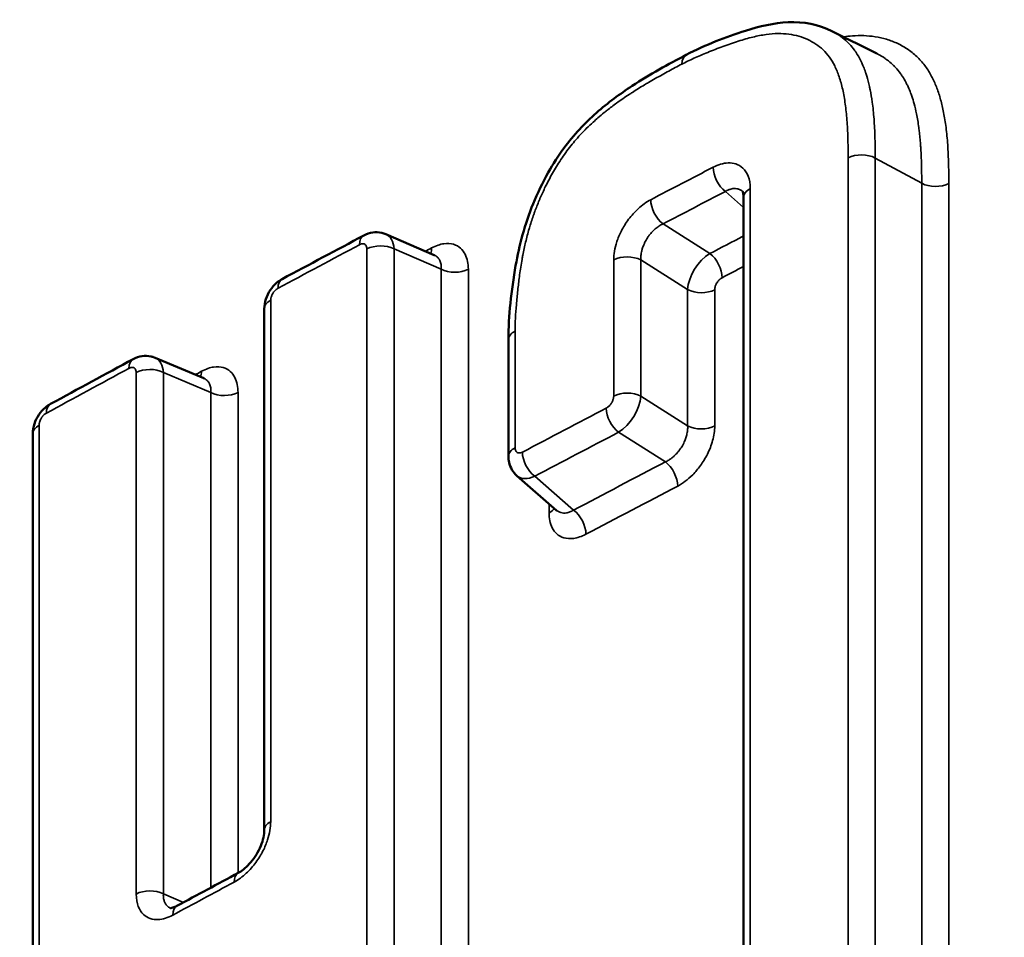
# Model space of a CAD drawing. Header units: millimetres. Extents: x 38 to 2514, y 38 to 1622.
# Tile 21 of 256: x 594.08 to 598.99, y 342.02 to 346.59. Entities that reach past the tile are written whole.
import ezdxf

# ---------------------------------------------------------------- set-up
doc = ezdxf.new("R2010")
doc.units = ezdxf.units.MM
doc.header["$LTSCALE"] = 7.692308
doc.layers.add('Visible (ISO)', color=7, linetype='Continuous', lineweight=50)
doc.layers.add('Visible Narrow (ISO)', color=7, linetype='Continuous', lineweight=35)

msp = doc.modelspace()

# ---------------------------------------------------------------- linework, layer by layer
at = {"layer": 'Visible (ISO)'}
for p, q in [((598.125, 346.5366), (598.125, 346.5366)), ((598.125, 346.5366), (598.3501, 346.424)), ((597.6857, 345.7072), (597.6857, 340.9481)), ((595.9028, 345.5235), (596.1433, 345.4199)), ((595.2964, 345.1517), (595.2964, 342.5523)), ((596.5137, 344.9976), (596.5137, 344.4159)), ((594.7529, 344.9077), (594.9952, 344.8052)), ((594.1425, 344.5292), (594.1425, 338.3637)), ((596.5559, 344.3195), (596.7537, 344.147))]:
    msp.add_line(p, q, dxfattribs=at)
for centre, major_axis, ratio, end_param in [((595.3964, 342.5523), (-0.1, 0), 0.57735, 0.000278), ((594.9085, 342.0869), (-0.0474, 0.088), 0.557083, 0.000281)]:
    msp.add_ellipse(centre, major_axis=major_axis, ratio=ratio, start_param=0, end_param=end_param, dxfattribs=at)
for points, knots in [([(597.3992, 346.4175), (597.4985, 346.4692), (597.5963, 346.5065), (597.7653, 346.5603), (597.837, 346.5774), (597.9844, 346.5837), (598.0598, 346.5692), (598.125, 346.5366)], [0, 0, 0, 0, 0.03920651, 0.03920651, 0.06735583, 0.06735583, 0.09772501, 0.09772501, 0.09772501, 0.09772501]), ([(596.5137, 344.9976), (596.5137, 345.1177), (596.5274, 345.241), (596.5669, 345.4683), (596.595, 345.5735), (596.6584, 345.7284), (596.6834, 345.7807), (596.7355, 345.8735), (596.7618, 345.9147), (596.8385, 346.0188), (596.8944, 346.0776), (597.0095, 346.1791), (597.0696, 346.2232), (597.2191, 346.3215), (597.3096, 346.3708), (597.3992, 346.4175)], [0, 0, 0, 0, 0.0427809, 0.0427809, 0.0767215, 0.0767215, 0.0941456, 0.0941456, 0.1086951, 0.1086951, 0.1330543, 0.1330543, 0.1572755, 0.1572755, 0.1933292, 0.1933292, 0.1933292, 0.1933292]), ([(597.6857, 345.7072), (597.6857, 345.7166), (597.6846, 345.7243), (597.682, 345.734), (597.6807, 345.7363), (597.6799, 345.7376), (597.6798, 345.7377), (597.6798, 345.7377)], [0, 0, 0, 0, 0.00459209, 0.00459209, 0.00888164, 0.00888164, 0.01056612, 0.01056612, 0.01056612, 0.01056612]), ([(595.7922, 345.5171), (595.8062, 345.5245), (595.8214, 345.5297), (595.8517, 345.5341), (595.8671, 345.5336), (595.8889, 345.5287), (595.896, 345.5264), (595.9028, 345.5235)], [0, 0, 0, 0, 0.00483746, 0.00483746, 0.0094125, 0.0094125, 0.01168254, 0.01168254, 0.01168254, 0.01168254]), ([(595.2964, 345.1517), (595.2964, 345.168), (595.2992, 345.1846), (595.3093, 345.216), (595.3168, 345.2312), (595.3353, 345.2589), (595.3466, 345.2716), (595.3675, 345.289), (595.3764, 345.2951), (595.3858, 345.3001)], [0, 0, 0, 0, 0.00501075, 0.00501075, 0.00998856, 0.00998856, 0.01500035, 0.01500035, 0.01825683, 0.01825683, 0.01825683, 0.01825683]), ([(594.6426, 344.9006), (594.6565, 344.9081), (594.6717, 344.9134), (594.7019, 344.9179), (594.7173, 344.9175), (594.7391, 344.9128), (594.7461, 344.9106), (594.7529, 344.9077)], [0, 0, 0, 0, 0.00483681, 0.00483681, 0.00940548, 0.00940548, 0.01166042, 0.01166042, 0.01166042, 0.01166042]), ([(594.1425, 344.5292), (594.1425, 344.5455), (594.1453, 344.5621), (594.1555, 344.5936), (594.1629, 344.6089), (594.1814, 344.6366), (594.1927, 344.6493), (594.2133, 344.6665), (594.2219, 344.6725), (594.231, 344.6774)], [0, 0, 0, 0, 0.00502526, 0.00502526, 0.01001031, 0.01001031, 0.0150178, 0.0150178, 0.01818934, 0.01818934, 0.01818934, 0.01818934]), ([(596.5559, 344.3195), (596.5461, 344.328), (596.5376, 344.3384), (596.5245, 344.3609), (596.5198, 344.3732), (596.5148, 344.3957), (596.5137, 344.4058), (596.5137, 344.4159)], [0, 0, 0, 0, 0.00399882, 0.00399882, 0.00797635, 0.00797635, 0.01107411, 0.01107411, 0.01107411, 0.01107411]), ([(595.1666, 342.3393), (595.1747, 342.3436), (595.1838, 342.3496), (595.2025, 342.3644), (595.2124, 342.3736), (595.2319, 342.3949), (595.2417, 342.4074), (595.2595, 342.4341), (595.2676, 342.4487), (595.2809, 342.4778), (595.2862, 342.4927), (595.2934, 342.52), (595.2955, 342.5329), (595.2963, 342.5468), (595.2964, 342.5496), (595.2964, 342.5523)], [0, 0, 0, 0, 0.00418787, 0.00418787, 0.00858098, 0.00858098, 0.01332678, 0.01332678, 0.01823143, 0.01823143, 0.02316512, 0.02316512, 0.0279635, 0.0279635, 0.0292526, 0.0292526, 0.0292526, 0.0292526]), ([(594.8275, 342.1645), (594.8275, 342.1645), (594.8286, 342.1642), (594.8333, 342.1646), (594.8367, 342.1651), (594.8463, 342.168), (594.8534, 342.1708), (594.8611, 342.1749)], [0.0024893, 0.0024893, 0.0024893, 0.0024893, 0.0061935, 0.0061935, 0.00934325, 0.00934325, 0.01336452, 0.01336452, 0.01336452, 0.01336452])]:
    msp.add_open_spline(points, degree=3, knots=knots, dxfattribs=at)
for points in [[(595.3858, 345.3001), (595.5211, 345.3725), (595.6566, 345.4448), (595.7922, 345.5171)], [(596.1433, 345.4199), (596.1438, 345.4197), (596.1442, 345.4196), (596.1442, 345.4196)], [(594.231, 344.6774), (594.368, 344.7519), (594.5052, 344.8263), (594.6426, 344.9006)], [(594.9951, 344.8052), (594.9958, 344.805), (594.9962, 344.8049), (594.9962, 344.8049)], [(596.7542, 344.1464), (596.7542, 344.1464), (596.754, 344.1466), (596.7537, 344.147)], [(594.8611, 342.1749), (594.9628, 342.2298), (595.0647, 342.2845), (595.1666, 342.3393)]]:
    msp.add_open_spline(points, degree=3, dxfattribs=at)
at = {"layer": 'Visible Narrow (ISO)'}
for p, q in [((598.2066, 341.3403), (598.2066, 345.9046)), ((598.3417, 341.3392), (598.3417, 345.9035)), ((598.5735, 345.7773), (598.3417, 345.9035)), ((598.5735, 341.213), (598.5735, 345.7773)), ((598.7086, 341.2119), (598.7086, 345.7762)), ((597.6857, 345.6561), (597.5947, 345.7368)), ((597.7189, 345.7502), (597.7189, 340.9911)), ((597.5175, 345.4272), (597.284, 345.575)), ((595.8081, 339.2847), (595.8081, 345.4501)), ((595.9433, 339.2848), (595.9433, 345.4503)), ((595.9433, 345.4503), (596.1786, 345.3489)), ((597.0381, 344.7167), (597.0381, 345.3956)), ((597.1732, 344.7162), (597.1732, 345.3952)), ((597.4067, 345.2473), (597.1732, 345.3952)), ((596.1786, 339.1381), (596.1786, 345.3489)), ((596.3137, 339.1383), (596.3137, 345.349)), ((597.4067, 344.5684), (597.4067, 345.2473)), ((597.5418, 344.5679), (597.5418, 345.2468)), ((595.3284, 345.194), (595.3284, 342.5947)), ((596.5463, 345.0402), (596.5463, 344.4586)), ((594.6582, 342.2342), (594.6582, 344.8338)), ((594.7934, 342.235), (594.7934, 344.8345)), ((594.7934, 344.8345), (595.0304, 344.7343)), ((595.0304, 342.2661), (595.0304, 344.7343)), ((595.1655, 342.3387), (595.1655, 344.735)), ((597.1732, 344.7162), (597.4067, 344.5684)), ((594.174, 344.5712), (594.174, 338.4058)), ((597.0624, 344.5363), (597.296, 344.3885)), ((596.6447, 344.317), (596.8382, 344.1482)), ((596.7158, 344.18), (596.7158, 344.1343)), ((595.1655, 342.3051), (595.1655, 342.3052)), ((594.8938, 342.1925), (594.7934, 342.235))]:
    msp.add_line(p, q, dxfattribs=at)
for centre, major_axis, ratio, start_param, end_param in [((597.4454, 346.3288), (-0.0462, 0.0887), 0.546776, 6.283138, 7.093107), ((598.2731, 345.8615), (0.1, 0), 0.57735, 0.814796, 2.299001), ((731.6455, 259.8065), (200.5, -0.0003), 0.577349, 2.303508, 2.305595), ((597.6005, 345.8144), (0.0461, -0.0887), 0.546115, 3.952066, 5.435489), ((598.6421, 345.8193), (-0.1, 0), 0.57735, 0.814796, 2.297867), ((749.1516, 232.3431), (218.3445, -31.2362), 0.62553, 2.42341, 2.425373), ((597.7857, 345.7072), (-0.1, 0), 0.57735, 5.443857, 6.283185), ((597.2898, 345.6526), (0.0463, -0.0887), 0.547276, 3.950741, 5.434463), ((595.8391, 345.3879), (0.0663, 0.1345), 0.600193, 5.461009, 6.313747), ((731.6455, 260.3468), (-200.5, 0.0003), 0.577349, 5.456987, 5.459748), ((595.8392, 345.4288), (-0.047, 0.0883), 0.553134, 6.283178, 7.088014), ((595.8759, 345.4076), (0.1, 0), 0.577351, 0.830939, 2.315145), ((727.5122, 248.4929), (195.4634, -12.2645), 0.627903, 2.335907, 2.337057), ((731.6455, 260.5321), (-200, 0.0003), 0.577349, 5.45685, 5.457059), ((596.0627, 345.4975), (0.047, -0.0883), 0.553045, 0.421307, 0.804487), ((597.5119, 345.3088), (0.0803, 0.1266), 0.538553, 0.813789, 2.377916), ((597.5117, 345.3496), (-0.0463, 0.0887), 0.547198, 3.951163, 5.434532), ((597.1052, 345.3528), (0.1, 0), 0.57735, 0.822631, 2.306837), ((596.246, 345.3916), (-0.1, 0), 0.57735, 0.83094, 2.314012), ((731.6455, 259.6211), (200, -0.0003), 0.577349, 2.304735, 2.305455), ((595.4329, 345.2119), (-0.0472, 0.0882), 0.554928, 6.283185, 7.08644), ((597.4748, 345.2897), (-0.1, 0), 0.57735, 0.822632, 2.305704), ((595.3964, 345.1517), (-0.1, 0), 0.57735, 5.459995, 6.283185), ((596.6137, 344.9976), (-0.1, 0), 0.57735, 5.451743, 6.283185), ((594.6902, 344.8126), (-0.0476, 0.088), 0.557813, 6.283178, 7.084378), ((594.69, 344.7717), (0.0654, 0.1349), 0.595591, 5.45751, 6.313374), ((731.6455, 260.3468), (-200.5, 0.0003), 0.577349, 5.464813, 5.467629), ((594.7266, 344.7916), (0.1, 0), 0.577351, 0.838765, 2.32297), ((731.6455, 260.5321), (-200, 0.0003), 0.577349, 5.464676, 5.464889), ((594.9152, 344.8823), (0.0476, -0.088), 0.557724, 0.410994, 0.80084), ((595.0972, 344.7772), (-0.1, 0), 0.57735, 0.838765, 2.321837), ((597.1052, 344.6739), (0.1, 0), 0.57735, 0.822631, 2.306837), ((597.0681, 344.6547), (0.0803, 0.1266), 0.538222, 3.954918, 5.519302), ((594.2788, 344.5895), (-0.0478, 0.0879), 0.559631, 6.283185, 7.082749), ((731.6455, 258.8834), (200.5, -0.0003), 0.577349, 2.307086, 2.309903), ((597.0683, 344.6139), (0.0464, -0.0886), 0.548265, 3.950544, 5.43386), ((594.2425, 344.5292), (-0.1, 0), 0.57735, 5.467876, 6.283185), ((597.4748, 344.6107), (-0.1, 0), 0.57735, 0.822631, 2.305703), ((730.6184, 245.2509), (199.0733, -14.9981), 0.627926, 2.352465, 2.355293), ((596.6137, 344.4159), (-0.1, 0), 0.577351, 5.451743, 6.283204), ((596.6505, 344.3946), (0.0466, -0.0885), 0.549825, 3.948566, 5.432465), ((730.6316, 245.2411), (198.7752, -14.9756), 0.627926, 2.352327, 2.35543), ((597.2901, 344.3109), (-0.0464, 0.0886), 0.54819, 3.950173, 5.433928), ((596.6507, 344.4355), (-0.0927, -0.1178), 0.599494, 6.252682, 7.151252), ((731.6455, 258.6981), (200, -0.0003), 0.577349, 2.306949, 2.31004), ((596.6484, 344.1769), (0.1, 0), 0.57735, 5.452877, 5.929816), ((596.8324, 344.0706), (-0.0466, 0.0885), 0.549901, 3.949278, 5.432397), ((595.3964, 342.5523), (-0.1, 0), 0.57735, 5.459995, 6.283185), ((595.2139, 342.2512), (-0.0473, 0.0881), 0.555734, 0, 0.802906), ((731.6455, 257.5033), (-200.5, 0.0003), 0.577349, 5.461239, 5.463321), ((594.7266, 342.1921), (0.1, 0), 0.57735, 0.838765, 2.322971), ((594.9085, 342.0869), (-0.0474, 0.088), 0.557083, 0.000281, 0.801917)]:
    msp.add_ellipse(centre, major_axis=major_axis, ratio=ratio, start_param=start_param, end_param=end_param, dxfattribs=at)
for points, knots in [([(596.6523, 347.9622), (596.517, 347.941), (596.3832, 347.9175), (596.1171, 347.8658), (595.9849, 347.8375), (595.8159, 347.7985), (595.7769, 347.7893), (595.6469, 347.7578), (595.557, 347.7349), (595.3781, 347.6872), (595.2891, 347.6624), (595.1113, 347.6106), (595.0225, 347.5837), (594.9177, 347.5507), (594.9016, 347.5456), (594.7828, 347.5076), (594.6799, 347.4733), (594.474, 347.4018), (594.371, 347.3646), (594.1904, 347.2969), (594.1132, 347.2671), (593.9309, 347.1951), (593.8254, 347.1518), (593.6135, 347.0621), (593.5073, 347.0156), (593.3121, 346.9274), (593.2238, 346.8864), (592.9771, 346.7691), (592.8161, 346.6893), (592.4868, 346.5186), (592.3185, 346.4277), (592.1469, 346.3311)], [0.0000042, 0.0000042, 0.0000042, 0.0000042, 0.0860212, 0.0860212, 0.1735221, 0.1735221, 0.2, 0.2, 0.262264, 0.262264, 0.3251529, 0.3251529, 0.3885266, 0.3885266, 0.4, 0.4, 0.4733921, 0.4733921, 0.5462144, 0.5462144, 0.6, 0.6, 0.6722106, 0.6722106, 0.7429107, 0.7429107, 0.8, 0.8, 0.8999994, 0.8999994, 1, 1, 1, 1]), ([(596.443, 347.6609), (596.3098, 347.6399), (596.178, 347.6165), (595.9159, 347.5652), (595.7857, 347.5372), (595.6208, 347.4989), (595.584, 347.4902), (595.4575, 347.4595), (595.3689, 347.4369), (595.1926, 347.3897), (595.1049, 347.3651), (594.9297, 347.3139), (594.8422, 347.2873), (594.7406, 347.2551), (594.7264, 347.2506), (594.611, 347.2136), (594.5097, 347.1798), (594.3071, 347.1092), (594.2057, 347.0726), (594.0292, 347.0063), (593.9546, 346.9775), (593.7763, 346.9069), (593.6722, 346.8643), (593.4632, 346.7756), (593.3584, 346.7297), (593.1679, 346.6434), (593.0829, 346.6039), (592.8428, 346.4896), (592.6851, 346.4114), (592.3625, 346.2441), (592.1976, 346.1551), (592.0295, 346.0602)], [0.0000002, 0.0000002, 0.0000002, 0.0000002, 0.0864463, 0.0864463, 0.1744838, 0.1744838, 0.2, 0.2, 0.262628, 0.262628, 0.3258881, 0.3258881, 0.3896343, 0.3896343, 0.4, 0.4, 0.4737406, 0.4737406, 0.5469107, 0.5469107, 0.6, 0.6, 0.6727044, 0.6727044, 0.7438878, 0.7438878, 0.8, 0.8, 0.9, 0.9, 1, 1, 1, 1]), ([(598.2066, 345.9046), (598.2066, 345.9396), (598.2057, 346.0061), (598.2014, 346.0939), (598.1932, 346.1739), (598.1804, 346.2464), (598.1628, 346.3101), (598.1405, 346.3639), (598.1138, 346.4081), (598.0825, 346.4437), (598.0466, 346.4724), (598.0062, 346.4951), (597.9613, 346.5118), (597.9121, 346.522), (597.8585, 346.5252), (597.7991, 346.5204), (597.7329, 346.5076), (597.6597, 346.4868), (597.5827, 346.4598), (597.5063, 346.4303), (597.4357, 346.4003), (597.3964, 346.3811), (597.3784, 346.3717)], [0, 0, 0, 0, 0.05, 0.1, 0.15, 0.2, 0.25, 0.3, 0.35, 0.4, 0.45, 0.5, 0.55, 0.6, 0.65, 0.7, 0.75, 0.8, 0.85, 0.9, 0.95, 1, 1, 1, 1]), ([(598.3417, 345.9035), (598.3417, 345.9283), (598.3415, 345.9524), (598.3409, 345.9858), (598.3406, 345.9958), (598.3394, 346.038), (598.3379, 346.0685), (598.3335, 346.1272), (598.3306, 346.1554), (598.3239, 346.2036), (598.3205, 346.224), (598.3154, 346.2493), (598.3143, 346.2549), (598.309, 346.2784), (598.3045, 346.2957), (598.2976, 346.3183), (598.2957, 346.3243), (598.287, 346.3498), (598.2796, 346.3682), (598.2705, 346.387), (598.2697, 346.3888), (598.2619, 346.4044), (598.2544, 346.4173), (598.2438, 346.4334), (598.241, 346.4374), (598.2305, 346.4519), (598.2222, 346.4618), (598.2099, 346.4749), (598.2061, 346.4788), (598.1921, 346.4921), (598.1816, 346.5009), (598.1675, 346.5111), (598.1645, 346.5133), (598.1497, 346.5232), (598.1376, 346.5303), (598.125, 346.5366)], [0, 0, 0, 0, 0.0347515, 0.0347515, 0.05, 0.05, 0.1, 0.1, 0.15, 0.15, 0.1888106, 0.1888106, 0.2, 0.2, 0.2365274, 0.2365274, 0.25, 0.25, 0.2953527, 0.2953527, 0.3, 0.3, 0.3373996, 0.3373996, 0.35, 0.35, 0.3848744, 0.3848744, 0.4, 0.4, 0.4392628, 0.4392628, 0.45, 0.45, 0.4903031, 0.4903031, 0.4903031, 0.4903031]), ([(598.7086, 345.7762), (598.7086, 345.8142), (598.7081, 345.8503), (598.706, 345.9184), (598.7044, 345.9504), (598.6998, 346.0107), (598.6969, 346.0389), (598.6899, 346.0913), (598.6858, 346.1155), (598.6766, 346.1608), (598.6714, 346.1819), (598.66, 346.2217), (598.6537, 346.2405), (598.6395, 346.2765), (598.6318, 346.2937), (598.614, 346.3273), (598.6041, 346.3435), (598.5812, 346.3751), (598.5682, 346.3904), (598.5394, 346.4187), (598.5236, 346.4318), (598.4901, 346.4551), (598.4725, 346.4652), (598.4361, 346.4825), (598.4173, 346.4896), (598.3795, 346.501), (598.3604, 346.5052), (598.3224, 346.5112), (598.3034, 346.5129), (598.2657, 346.5141), (598.247, 346.5136), (598.2133, 346.5112), (598.1985, 346.5095), (598.1834, 346.5074)], [0, 0, 0, 0, 0.0434783, 0.0434783, 0.0869565, 0.0869565, 0.1304348, 0.1304348, 0.173913, 0.173913, 0.2173913, 0.2173913, 0.2608696, 0.2608696, 0.3043478, 0.3043478, 0.3478261, 0.3478261, 0.3913043, 0.3913043, 0.4347826, 0.4347826, 0.4782609, 0.4782609, 0.5217391, 0.5217391, 0.5652174, 0.5652174, 0.6086957, 0.6086957, 0.6521739, 0.6521739, 0.6860145, 0.6860145, 0.6860145, 0.6860145]), ([(598.5735, 345.7773), (598.5735, 345.8037), (598.5733, 345.829), (598.5728, 345.8532), (598.5726, 345.8632), (598.5724, 345.8731), (598.5721, 345.8828), (598.5713, 345.9091), (598.5701, 345.9341), (598.5685, 345.9577), (598.5681, 345.9637), (598.5677, 345.9695), (598.5673, 345.9753), (598.5655, 345.9987), (598.5633, 346.0208), (598.5608, 346.0415), (598.5602, 346.0462), (598.5596, 346.0509), (598.559, 346.0555), (598.5557, 346.0802), (598.5519, 346.1029), (598.5476, 346.124), (598.544, 346.1414), (598.5402, 346.1577), (598.5359, 346.1732), (598.5351, 346.1764), (598.5342, 346.1796), (598.5333, 346.1828), (598.5294, 346.1963), (598.5252, 346.2091), (598.5207, 346.2215), (598.5191, 346.2259), (598.5175, 346.2302), (598.5158, 346.2345), (598.5115, 346.2455), (598.5069, 346.2563), (598.5019, 346.2667), (598.4995, 346.2716), (598.497, 346.2765), (598.4945, 346.2814), (598.4893, 346.2912), (598.4837, 346.3008), (598.4776, 346.3102), (598.4744, 346.3151), (598.471, 346.32), (598.4675, 346.3248), (598.4599, 346.3353), (598.4516, 346.3456), (598.4424, 346.3554), (598.4394, 346.3586), (598.4363, 346.3618), (598.4331, 346.365), (598.4251, 346.3728), (598.4166, 346.3803), (598.4077, 346.3874), (598.4023, 346.3917), (598.3967, 346.3958), (598.391, 346.3998), (598.3795, 346.4078), (598.3674, 346.415), (598.355, 346.4215), (598.3534, 346.4223), (598.3518, 346.4232), (598.3501, 346.424)], [0, 0, 0, 0, 0.0307411, 0.0307411, 0.0307411, 0.0434783, 0.0434783, 0.0434783, 0.0781826, 0.0781826, 0.0781826, 0.0869565, 0.0869565, 0.0869565, 0.1223232, 0.1223232, 0.1223232, 0.1304348, 0.1304348, 0.1304348, 0.173913, 0.173913, 0.173913, 0.2098699, 0.2098699, 0.2098699, 0.2173913, 0.2173913, 0.2173913, 0.2495064, 0.2495064, 0.2495064, 0.2608696, 0.2608696, 0.2608696, 0.2903615, 0.2903615, 0.2903615, 0.3043478, 0.3043478, 0.3043478, 0.3328608, 0.3328608, 0.3328608, 0.3478261, 0.3478261, 0.3478261, 0.3804396, 0.3804396, 0.3804396, 0.3913043, 0.3913043, 0.3913043, 0.4182929, 0.4182929, 0.4182929, 0.4347826, 0.4347826, 0.4347826, 0.4681314, 0.4681314, 0.4681314, 0.4725168, 0.4725168, 0.4725168, 0.4725168]), ([(597.3784, 346.3717), (597.3558, 346.3599), (597.3341, 346.3484), (597.3132, 346.3372), (597.3017, 346.331), (597.2905, 346.3249), (597.2795, 346.3188), (597.2556, 346.3057), (597.233, 346.2928), (597.2115, 346.2802), (597.205, 346.2764), (597.1986, 346.2726), (597.1924, 346.2689), (597.1709, 346.256), (597.1505, 346.2433), (597.1312, 346.2309), (597.126, 346.2275), (597.121, 346.2242), (597.1159, 346.2209), (597.0935, 346.2062), (597.0726, 346.1917), (597.0529, 346.1774), (597.0362, 346.1653), (597.0204, 346.1534), (597.0051, 346.1413), (597.0002, 346.1375), (596.9954, 346.1336), (596.9906, 346.1297), (596.9802, 346.1212), (596.97, 346.1127), (596.9598, 346.1039), (596.9518, 346.097), (596.9438, 346.0899), (596.9358, 346.0825), (596.9245, 346.0722), (596.9131, 346.0614), (596.9016, 346.05), (596.8945, 346.043), (596.8875, 346.0358), (596.8804, 346.0284), (596.87, 346.0175), (596.8596, 346.006), (596.8493, 345.9941), (596.8411, 345.9846), (596.833, 345.9748), (596.825, 345.9648), (596.816, 345.9536), (596.8073, 345.942), (596.7989, 345.9304), (596.7905, 345.9188), (596.7824, 345.9071), (596.7747, 345.8956), (596.7669, 345.8838), (596.7595, 345.8721), (596.7524, 345.8605), (596.7457, 345.8495), (596.7392, 345.8385), (596.733, 345.8275), (596.7203, 345.8049), (596.7084, 345.7822), (596.6973, 345.7595), (596.6884, 345.7412), (596.6801, 345.7229), (596.6721, 345.7046), (596.6702, 345.7002), (596.6683, 345.6957), (596.6665, 345.6912), (596.6589, 345.6731), (596.6517, 345.6549), (596.6449, 345.6364), (596.6431, 345.6317), (596.6414, 345.6269), (596.6397, 345.6221), (596.6327, 345.6023), (596.6261, 345.5822), (596.6199, 345.5618), (596.6188, 345.558), (596.6177, 345.5543), (596.6166, 345.5505), (596.6103, 345.5289), (596.6045, 345.5069), (596.5992, 345.4844), (596.5941, 345.4631), (596.5895, 345.4413), (596.5854, 345.4195), (596.584, 345.4125), (596.5827, 345.4054), (596.5815, 345.3983), (596.5769, 345.3724), (596.5729, 345.3466), (596.5694, 345.3209), (596.5663, 345.2978), (596.5636, 345.2749), (596.5611, 345.2526), (596.5584, 345.2282), (596.5561, 345.2046), (596.554, 345.1817), (596.5538, 345.1787), (596.5535, 345.1758), (596.5532, 345.1729), (596.5512, 345.1497), (596.5495, 345.1272), (596.5483, 345.1051), (596.5471, 345.0831), (596.5463, 345.0613), (596.5463, 345.0402)], [0, 0, 0, 0, 0.030748, 0.030748, 0.030748, 0.047619, 0.047619, 0.047619, 0.084272, 0.084272, 0.084272, 0.095238, 0.095238, 0.095238, 0.132802, 0.132802, 0.132802, 0.142857, 0.142857, 0.142857, 0.187797, 0.187797, 0.187797, 0.225899, 0.225899, 0.225899, 0.238095, 0.238095, 0.238095, 0.264719, 0.264719, 0.264719, 0.285714, 0.285714, 0.285714, 0.315305, 0.315305, 0.315305, 0.333333, 0.333333, 0.333333, 0.359837, 0.359837, 0.359837, 0.380952, 0.380952, 0.380952, 0.404762, 0.404762, 0.404762, 0.428571, 0.428571, 0.428571, 0.452973, 0.452973, 0.452973, 0.47619, 0.47619, 0.47619, 0.52381, 0.52381, 0.52381, 0.562128, 0.562128, 0.562128, 0.571429, 0.571429, 0.571429, 0.609246, 0.609246, 0.609246, 0.619048, 0.619048, 0.619048, 0.659321, 0.659321, 0.659321, 0.666667, 0.666667, 0.666667, 0.708824, 0.708824, 0.708824, 0.748921, 0.748921, 0.748921, 0.761905, 0.761905, 0.761905, 0.809524, 0.809524, 0.809524, 0.852106, 0.852106, 0.852106, 0.898751, 0.898751, 0.898751, 0.904762, 0.904762, 0.904762, 0.952381, 0.952381, 0.952381, 1, 1, 1, 1]), ([(596.443, 333.9161), (596.911, 334.3384), (597.3777, 334.7525), (597.8423, 335.158), (598.3133, 335.5691), (598.7821, 335.9715), (599.2479, 336.3647), (599.6642, 336.7162), (600.0781, 337.0604), (600.4888, 337.3972), (600.8067, 337.6578), (601.1227, 337.914), (601.4375, 338.1663), (601.7715, 338.434), (602.1042, 338.6974), (602.4362, 338.9572), (602.7705, 339.2188), (603.1042, 339.4768), (603.438, 339.7318), (603.7614, 339.9788), (604.0849, 340.2231), (604.4093, 340.4653), (604.7399, 340.7121), (605.0715, 340.9567), (605.4048, 341.1996), (605.6976, 341.413), (605.9918, 341.6252), (606.2881, 341.8366), (606.6374, 342.0858), (606.9896, 342.3339), (607.3456, 342.5815), (607.7016, 342.829), (608.0614, 343.076), (608.4262, 343.323), (608.9184, 343.6564), (609.4196, 343.9898), (609.929, 344.3224), (610.4384, 344.655), (610.9562, 344.9867), (611.4815, 345.3168), (611.9155, 345.5895), (612.3547, 345.8611), (612.7986, 346.131)], [0, 0, 0, 0, 0.0856185, 0.0856185, 0.0856185, 0.1724214, 0.1724214, 0.1724214, 0.25, 0.25, 0.25, 0.3100349, 0.3100349, 0.3100349, 0.3737381, 0.3737381, 0.3737381, 0.4378779, 0.4378779, 0.4378779, 0.5, 0.5, 0.5, 0.563297, 0.563297, 0.563297, 0.618891, 0.618891, 0.618891, 0.6844455, 0.6844455, 0.6844455, 0.75, 0.75, 0.75, 0.83846, 0.83846, 0.83846, 0.9269199, 0.9269199, 0.9269199, 1, 1, 1, 1]), ([(596.6524, 333.5771), (597.1227, 334.0016), (597.5917, 334.4177), (598.0586, 334.8251), (598.5317, 335.238), (599.0026, 335.6419), (599.4703, 336.0366), (599.8775, 336.3802), (600.2822, 336.7168), (600.684, 337.0463), (601.001, 337.3062), (601.3162, 337.5617), (601.6302, 337.8133), (601.9638, 338.0807), (602.2961, 338.3438), (602.6278, 338.6033), (602.9617, 338.8646), (603.2951, 339.1222), (603.6286, 339.377), (603.9491, 339.6218), (604.2699, 339.864), (604.5915, 340.1041), (604.9215, 340.3504), (605.2525, 340.5945), (605.5852, 340.837), (605.8767, 341.0494), (606.1697, 341.2607), (606.4646, 341.4711), (606.8126, 341.7194), (607.1635, 341.9665), (607.5181, 342.213), (607.8728, 342.4596), (608.2313, 342.7056), (608.5947, 342.9516), (609.0856, 343.2838), (609.5853, 343.6162), (610.0932, 343.9477), (610.6011, 344.2792), (611.1172, 344.6098), (611.6409, 344.9388), (612.0726, 345.21), (612.5095, 345.48), (612.951, 345.7483)], [0.0000012, 0.0000012, 0.0000012, 0.0000012, 0.086351, 0.086351, 0.086351, 0.1738453, 0.1738453, 0.1738453, 0.25, 0.25, 0.25, 0.3100793, 0.3100793, 0.3100793, 0.3739261, 0.3739261, 0.3739261, 0.4382094, 0.4382094, 0.4382094, 0.5, 0.5, 0.5, 0.5633969, 0.5633969, 0.5633969, 0.6189344, 0.6189344, 0.6189344, 0.6844672, 0.6844672, 0.6844672, 0.75, 0.75, 0.75, 0.8385156, 0.8385156, 0.8385156, 0.9270311, 0.9270311, 0.9270311, 1, 1, 1, 1]), ([(597.5947, 345.7368), (597.5997, 345.7398), (597.605, 345.7424), (597.6122, 345.7454), (597.6142, 345.7462), (597.6199, 345.7481), (597.6236, 345.7491), (597.6309, 345.7506), (597.6345, 345.7511), (597.6428, 345.7515), (597.6476, 345.7513), (597.6552, 345.7501), (597.6581, 345.7494), (597.6656, 345.7469), (597.6701, 345.7447), (597.6763, 345.7405), (597.6781, 345.7391), (597.6799, 345.7376)], [0, 0, 0, 0, 0.1200867, 0.1200867, 0.1666667, 0.1666667, 0.2512415, 0.2512415, 0.3333333, 0.3333333, 0.437504, 0.437504, 0.5, 0.5, 0.6046883, 0.6046883, 0.64955, 0.64955, 0.64955, 0.64955]), ([(597.1732, 345.3952), (597.1729, 345.4012), (597.173, 345.4075), (597.1737, 345.4166), (597.174, 345.4192), (597.175, 345.4265), (597.1758, 345.4313), (597.1779, 345.441), (597.1791, 345.4459), (597.1827, 345.4575), (597.1851, 345.4643), (597.1898, 345.4754), (597.1918, 345.4797), (597.1976, 345.4911), (597.2017, 345.4983), (597.2092, 345.5097), (597.2122, 345.514), (597.2199, 345.5241), (597.2249, 345.53), (597.235, 345.5406), (597.24, 345.5454), (597.2512, 345.5549), (597.2573, 345.5596), (597.2702, 345.568), (597.277, 345.5718), (597.284, 345.575)], [0, 0, 0, 0, 0.120064, 0.120064, 0.166667, 0.166667, 0.251234, 0.251234, 0.333333, 0.333333, 0.437507, 0.437507, 0.5, 0.5, 0.604666, 0.604666, 0.666667, 0.666667, 0.755416, 0.755416, 0.833333, 0.833333, 0.916689, 0.916689, 1, 1, 1, 1]), ([(595.8081, 345.4501), (595.8081, 345.4542), (595.8076, 345.4578), (595.8066, 345.4609), (595.8056, 345.464), (595.8042, 345.4666), (595.8026, 345.4687), (595.8009, 345.4708), (595.799, 345.4723), (595.7969, 345.4734), (595.7948, 345.4745), (595.7925, 345.4753), (595.79, 345.4756), (595.7874, 345.4759), (595.7847, 345.4757), (595.7816, 345.4751), (595.7785, 345.4744), (595.7751, 345.4732), (595.7715, 345.4712)], [0.0000004, 0.0000004, 0.0000004, 0.0000004, 0.1666667, 0.1666667, 0.1666667, 0.3333333, 0.3333333, 0.3333333, 0.5, 0.5, 0.5, 0.6666667, 0.6666667, 0.6666667, 0.8333333, 0.8333333, 0.8333333, 1, 1, 1, 1]), ([(596.1786, 345.3489), (596.1789, 345.3546), (596.1788, 345.3603), (596.1781, 345.3678), (596.1778, 345.3699), (596.1769, 345.3757), (596.1761, 345.3792), (596.174, 345.3861), (596.1727, 345.3894), (596.1692, 345.3967), (596.1668, 345.4007), (596.1621, 345.4065), (596.1602, 345.4086), (596.1544, 345.4138), (596.1503, 345.4166), (596.1449, 345.4192), (596.1441, 345.4196), (596.1433, 345.4199)], [0, 0, 0, 0, 0.1200159, 0.1200159, 0.1666667, 0.1666667, 0.2512167, 0.2512167, 0.3333333, 0.3333333, 0.4374868, 0.4374868, 0.5, 0.5, 0.6046878, 0.6046878, 0.6215865, 0.6215865, 0.6215865, 0.6215865]), ([(597.5418, 345.2468), (597.5418, 345.2494), (597.542, 345.2519), (597.5424, 345.2545), (597.5427, 345.2561), (597.543, 345.2577), (597.5434, 345.2592), (597.5441, 345.2623), (597.545, 345.2653), (597.5462, 345.2682), (597.5466, 345.2693), (597.547, 345.2703), (597.5474, 345.2713), (597.5486, 345.274), (597.5499, 345.2765), (597.5512, 345.2789), (597.5518, 345.28), (597.5525, 345.281), (597.5531, 345.282), (597.5548, 345.2846), (597.5566, 345.2871), (597.5585, 345.2895), (597.559, 345.2902), (597.5595, 345.2908), (597.5601, 345.2915), (597.5619, 345.2936), (597.5638, 345.2956), (597.5659, 345.2975), (597.5667, 345.2983), (597.5676, 345.2991), (597.5685, 345.2999), (597.5706, 345.3016), (597.5728, 345.3032), (597.5751, 345.3047), (597.5763, 345.3054), (597.5775, 345.3061), (597.5788, 345.3068)], [0.0000004, 0.0000004, 0.0000004, 0.0000004, 0.1025715, 0.1025715, 0.1025715, 0.1666667, 0.1666667, 0.1666667, 0.2892471, 0.2892471, 0.2892471, 0.3333333, 0.3333333, 0.3333333, 0.448915, 0.448915, 0.448915, 0.5, 0.5, 0.5, 0.6308043, 0.6308043, 0.6308043, 0.6666667, 0.6666667, 0.6666667, 0.7842154, 0.7842154, 0.7842154, 0.8333333, 0.8333333, 0.8333333, 0.9439896, 0.9439896, 0.9439896, 1, 1, 1, 1]), ([(595.365, 345.2543), (595.3627, 345.2531), (595.3605, 345.2516), (595.3584, 345.2501), (595.3571, 345.2491), (595.3558, 345.2481), (595.3545, 345.247), (595.3521, 345.2449), (595.3499, 345.2427), (595.3478, 345.2403), (595.347, 345.2395), (595.3463, 345.2386), (595.3456, 345.2377), (595.3437, 345.2355), (595.3421, 345.2332), (595.3406, 345.2309), (595.3399, 345.2298), (595.3392, 345.2288), (595.3386, 345.2278), (595.3371, 345.2251), (595.3356, 345.2224), (595.3344, 345.2196), (595.3341, 345.2188), (595.3337, 345.218), (595.3334, 345.2173), (595.3324, 345.2147), (595.3315, 345.2121), (595.3307, 345.2095), (595.3304, 345.2083), (595.3301, 345.2072), (595.3298, 345.2061), (595.3293, 345.2035), (595.3288, 345.2008), (595.3286, 345.1982), (595.3285, 345.1968), (595.3284, 345.1954), (595.3284, 345.194)], [0.0000003, 0.0000003, 0.0000003, 0.0000003, 0.1025361, 0.1025361, 0.1025361, 0.1666667, 0.1666667, 0.1666667, 0.289236, 0.289236, 0.289236, 0.3333333, 0.3333333, 0.3333333, 0.4488843, 0.4488843, 0.4488843, 0.5, 0.5, 0.5, 0.6307681, 0.6307681, 0.6307681, 0.6666667, 0.6666667, 0.6666667, 0.7841767, 0.7841767, 0.7841767, 0.8333333, 0.8333333, 0.8333333, 0.9439466, 0.9439466, 0.9439466, 1, 1, 1, 1]), ([(613.4074, 344.9798), (612.9541, 344.7044), (612.5027, 344.4254), (611.603, 343.8597), (611.1547, 343.573), (610.2611, 342.9917), (609.8158, 342.6972), (609.2286, 342.3021), (609.0867, 342.2061), (608.6054, 341.8788), (608.2658, 341.645), (607.5884, 341.1727), (607.2505, 340.9343), (606.5775, 340.4535), (606.2423, 340.2112), (605.575, 339.7227), (605.2428, 339.4765), (604.7968, 339.1421), (604.6799, 339.054), (604.2018, 338.6924), (603.8448, 338.4186), (603.137, 337.8691), (602.7865, 337.5933), (602.0887, 337.0374), (601.7418, 336.7574), (601.1234, 336.2523), (600.8495, 336.0264), (600.2127, 335.4961), (599.8548, 335.1939), (599.1537, 334.5945), (598.8108, 334.2974), (598.1368, 333.7066), (597.8061, 333.4131), (597.3974, 333.0462), (597.311, 332.9684), (597.2252, 332.8909)], [0, 0, 0, 0, 0.0755347, 0.0755347, 0.1509591, 0.1509591, 0.226068, 0.226068, 0.25, 0.25, 0.3072403, 0.3072403, 0.3644399, 0.3644399, 0.4217472, 0.4217472, 0.4794182, 0.4794182, 0.5, 0.5, 0.5639663, 0.5639663, 0.6287384, 0.6287384, 0.6952929, 0.6952929, 0.75, 0.75, 0.8250875, 0.8250875, 0.901234, 0.901234, 0.9789552, 0.9789552, 1, 1, 1, 1]), ([(594.6582, 344.8338), (594.6582, 344.8379), (594.6577, 344.8415), (594.6567, 344.8446), (594.6558, 344.8477), (594.6544, 344.8503), (594.6527, 344.8524), (594.6511, 344.8544), (594.6492, 344.8559), (594.6471, 344.8571), (594.645, 344.8582), (594.6427, 344.8589), (594.6402, 344.8592), (594.6377, 344.8594), (594.635, 344.8593), (594.6319, 344.8586), (594.6289, 344.858), (594.6255, 344.8567), (594.6218, 344.8547)], [0.0000004, 0.0000004, 0.0000004, 0.0000004, 0.1666667, 0.1666667, 0.1666667, 0.3333333, 0.3333333, 0.3333333, 0.5, 0.5, 0.5, 0.6666667, 0.6666667, 0.6666667, 0.8333333, 0.8333333, 0.8333333, 1, 1, 1, 1]), ([(595.0304, 344.7343), (595.0307, 344.74), (595.0306, 344.7456), (595.0299, 344.7532), (595.0296, 344.7553), (595.0287, 344.761), (595.0279, 344.7646), (595.0258, 344.7714), (595.0246, 344.7747), (595.0211, 344.782), (595.0187, 344.786), (595.014, 344.7918), (595.0121, 344.7939), (595.0064, 344.799), (595.0023, 344.8018), (594.9969, 344.8045), (594.996, 344.8049), (594.9952, 344.8052)], [0, 0, 0, 0, 0.1200155, 0.1200155, 0.1666667, 0.1666667, 0.2512164, 0.2512164, 0.3333333, 0.3333333, 0.4374865, 0.4374865, 0.5, 0.5, 0.6046876, 0.6046876, 0.6234726, 0.6234726, 0.6234726, 0.6234726]), ([(597.0011, 344.6567), (597.0034, 344.6579), (597.0057, 344.6593), (597.0078, 344.6608), (597.0091, 344.6618), (597.0104, 344.6628), (597.0117, 344.6639), (597.0141, 344.6659), (597.0164, 344.6682), (597.0185, 344.6705), (597.0193, 344.6714), (597.02, 344.6722), (597.0207, 344.6731), (597.0226, 344.6753), (597.0242, 344.6776), (597.0258, 344.6799), (597.0265, 344.681), (597.0271, 344.682), (597.0277, 344.683), (597.0293, 344.6857), (597.0307, 344.6884), (597.032, 344.6912), (597.0324, 344.6919), (597.0327, 344.6927), (597.033, 344.6935), (597.0341, 344.696), (597.035, 344.6986), (597.0357, 344.7013), (597.0361, 344.7024), (597.0364, 344.7035), (597.0366, 344.7047), (597.0372, 344.7072), (597.0376, 344.7099), (597.0379, 344.7126), (597.038, 344.7139), (597.0381, 344.7153), (597.0381, 344.7167)], [0.0000003, 0.0000003, 0.0000003, 0.0000003, 0.1025361, 0.1025361, 0.1025361, 0.1666667, 0.1666667, 0.1666667, 0.289236, 0.289236, 0.289236, 0.3333333, 0.3333333, 0.3333333, 0.4488843, 0.4488843, 0.4488843, 0.5, 0.5, 0.5, 0.6307681, 0.6307681, 0.6307681, 0.6666667, 0.6666667, 0.6666667, 0.7841767, 0.7841767, 0.7841767, 0.8333333, 0.8333333, 0.8333333, 0.9439466, 0.9439466, 0.9439466, 1, 1, 1, 1]), ([(613.6809, 344.6597), (613.1767, 344.3533), (612.6752, 344.0427), (611.6782, 343.4133), (611.1826, 343.0944), (610.1944, 342.4467), (609.7019, 342.1178), (608.8377, 341.5299), (608.4657, 341.2732), (607.7243, 340.7548), (607.355, 340.493), (606.6192, 339.9643), (606.2528, 339.6975), (605.5409, 339.1721), (605.195, 338.9136), (604.4766, 338.3697), (604.105, 338.0844), (603.3691, 337.5118), (603.0049, 337.2245), (602.281, 336.6462), (601.9217, 336.3553), (601.3409, 335.8791), (601.1148, 335.6921), (600.5019, 335.1814), (600.1232, 334.8611), (599.3642, 334.2108), (598.9855, 333.8815), (598.2507, 333.2342), (597.8947, 332.9162), (597.5489, 332.6037)], [0, 0, 0, 0, 0.0835577, 0.0835577, 0.1668277, 0.1668277, 0.25, 0.25, 0.3129473, 0.3129473, 0.3759006, 0.3759006, 0.4391627, 0.4391627, 0.5, 0.5, 0.5670264, 0.5670264, 0.6348624, 0.6348624, 0.7044614, 0.7044614, 0.75, 0.75, 0.8299728, 0.8299728, 0.9149864, 0.9149864, 1, 1, 1, 1]), ([(594.2102, 344.6316), (594.208, 344.6303), (594.2058, 344.6289), (594.2037, 344.6274), (594.2024, 344.6264), (594.2011, 344.6254), (594.1999, 344.6243), (594.1975, 344.6222), (594.1952, 344.6199), (594.1932, 344.6175), (594.1924, 344.6167), (594.1917, 344.6158), (594.191, 344.615), (594.1892, 344.6127), (594.1875, 344.6104), (594.186, 344.6081), (594.1853, 344.607), (594.1847, 344.606), (594.1841, 344.6049), (594.1825, 344.6023), (594.1811, 344.5995), (594.1799, 344.5967), (594.1795, 344.596), (594.1792, 344.5952), (594.1789, 344.5944), (594.1779, 344.5919), (594.177, 344.5893), (594.1762, 344.5866), (594.1759, 344.5855), (594.1756, 344.5844), (594.1754, 344.5832), (594.1748, 344.5806), (594.1744, 344.578), (594.1741, 344.5753), (594.174, 344.5739), (594.174, 344.5726), (594.174, 344.5712)], [0.0000003, 0.0000003, 0.0000003, 0.0000003, 0.1025361, 0.1025361, 0.1025361, 0.1666667, 0.1666667, 0.1666667, 0.289236, 0.289236, 0.289236, 0.3333333, 0.3333333, 0.3333333, 0.4488843, 0.4488843, 0.4488843, 0.5, 0.5, 0.5, 0.6307681, 0.6307681, 0.6307681, 0.6666667, 0.6666667, 0.6666667, 0.7841767, 0.7841767, 0.7841767, 0.8333333, 0.8333333, 0.8333333, 0.9439466, 0.9439466, 0.9439466, 1, 1, 1, 1]), ([(597.296, 344.3885), (597.3016, 344.3911), (597.3073, 344.3941), (597.3152, 344.3991), (597.3174, 344.4005), (597.3235, 344.4048), (597.3275, 344.4077), (597.3352, 344.4141), (597.3391, 344.4175), (597.3479, 344.426), (597.3529, 344.4313), (597.3608, 344.4406), (597.3637, 344.4443), (597.3714, 344.4546), (597.376, 344.4616), (597.3828, 344.4734), (597.3852, 344.4779), (597.3907, 344.4893), (597.3937, 344.4964), (597.3986, 344.5101), (597.4006, 344.5167), (597.404, 344.5307), (597.4053, 344.5382), (597.4069, 344.5533), (597.4071, 344.5609), (597.4067, 344.5684)], [0, 0, 0, 0, 0.119999, 0.119999, 0.166667, 0.166667, 0.251214, 0.251214, 0.333333, 0.333333, 0.437491, 0.437491, 0.5, 0.5, 0.604669, 0.604669, 0.666667, 0.666667, 0.755382, 0.755382, 0.833333, 0.833333, 0.916669, 0.916669, 1, 1, 1, 1]), ([(596.5463, 344.4586), (596.5463, 344.4544), (596.5469, 344.4508), (596.5479, 344.4477), (596.5488, 344.4446), (596.5503, 344.442), (596.5519, 344.4399), (596.5536, 344.4378), (596.5555, 344.4363), (596.5576, 344.4352), (596.5597, 344.434), (596.562, 344.4333), (596.5646, 344.433), (596.5671, 344.4327), (596.5699, 344.4328), (596.573, 344.4335), (596.5761, 344.4341), (596.5795, 344.4353), (596.5832, 344.4373)], [0.0000004, 0.0000004, 0.0000004, 0.0000004, 0.1666667, 0.1666667, 0.1666667, 0.3333333, 0.3333333, 0.3333333, 0.5, 0.5, 0.5, 0.6666667, 0.6666667, 0.6666667, 0.8333333, 0.8333333, 0.8333333, 1, 1, 1, 1]), ([(596.7537, 344.147), (596.7572, 344.1438), (596.7612, 344.1411), (596.7684, 344.1377), (596.7713, 344.1365), (596.7788, 344.1344), (596.7836, 344.1336), (596.7932, 344.1333), (596.7979, 344.1336), (596.8083, 344.1354), (596.814, 344.137), (596.8258, 344.1415), (596.8319, 344.1444), (596.8382, 344.1482)], [0.5048941, 0.5048941, 0.5048941, 0.5048941, 0.6046876, 0.6046876, 0.6666667, 0.6666667, 0.7552142, 0.7552142, 0.8333333, 0.8333333, 0.9166667, 0.9166667, 1, 1, 1, 1]), ([(594.8278, 342.1644), (594.8249, 342.1657), (594.8221, 342.1672), (594.8169, 342.1708), (594.8145, 342.1727), (594.8091, 342.178), (594.8062, 342.1817), (594.8014, 342.1897), (594.7994, 342.1939), (594.7961, 342.2035), (594.7948, 342.2091), (594.7933, 342.2213), (594.793, 342.2279), (594.7934, 342.235)], [0.5377682, 0.5377682, 0.5377682, 0.5377682, 0.6046883, 0.6046883, 0.6666667, 0.6666667, 0.7552804, 0.7552804, 0.8333333, 0.8333333, 0.9166667, 0.9166667, 1, 1, 1, 1])]:
    msp.add_open_spline(points, degree=3, knots=knots, dxfattribs=at)
for points in [[(597.5336, 345.8573), (597.5461, 345.8638), (597.5712, 345.8741), (597.6085, 345.8809), (597.6481, 345.8764), (597.6839, 345.8558), (597.711, 345.8158), (597.7189, 345.775), (597.7189, 345.7502)], [(597.0381, 345.3956), (597.0381, 345.4093), (597.0406, 345.4383), (597.052, 345.4851), (597.0748, 345.5405), (597.1103, 345.5983), (597.1594, 345.6536), (597.2002, 345.6837), (597.2228, 345.6955)], [(596.3137, 345.349), (596.3137, 345.3628), (596.3112, 345.389), (596.2998, 345.4239), (596.2772, 345.4554), (596.242, 345.4759), (596.1933, 345.4798), (596.1528, 345.467), (596.1304, 345.455)], [(595.1655, 344.735), (595.1655, 344.7487), (595.163, 344.775), (595.1517, 344.8098), (595.1293, 344.8412), (595.0943, 344.8616), (595.046, 344.8652), (595.0058, 344.8522), (594.9835, 344.8402)], [(597.3573, 344.2681), (597.3697, 344.2746), (597.3947, 344.2905), (597.4319, 344.3225), (597.4713, 344.3682), (597.507, 344.4259), (597.5339, 344.494), (597.5418, 344.543), (597.5418, 344.5679)], [(596.7158, 344.1343), (596.7158, 344.1206), (596.7184, 344.0943), (596.7297, 344.0594), (596.7524, 344.0279), (596.7877, 344.0073), (596.8366, 344.0034), (596.8773, 344.0161), (596.8997, 344.0279)], [(595.3284, 342.5947), (595.3284, 342.5809), (595.3259, 342.552), (595.3146, 342.505), (595.2921, 342.4495), (595.257, 342.3915), (595.2085, 342.3358), (595.1681, 342.3054), (595.1459, 342.2935)], [(594.8403, 342.1291), (594.828, 342.1225), (594.8033, 342.112), (594.7667, 342.1048), (594.7277, 342.1088), (594.6926, 342.129), (594.666, 342.1686), (594.6582, 342.2094), (594.6582, 342.2342)]]:
    msp.add_open_spline(points, degree=3, dxfattribs=at)

doc.saveas('drawing.dxf')
